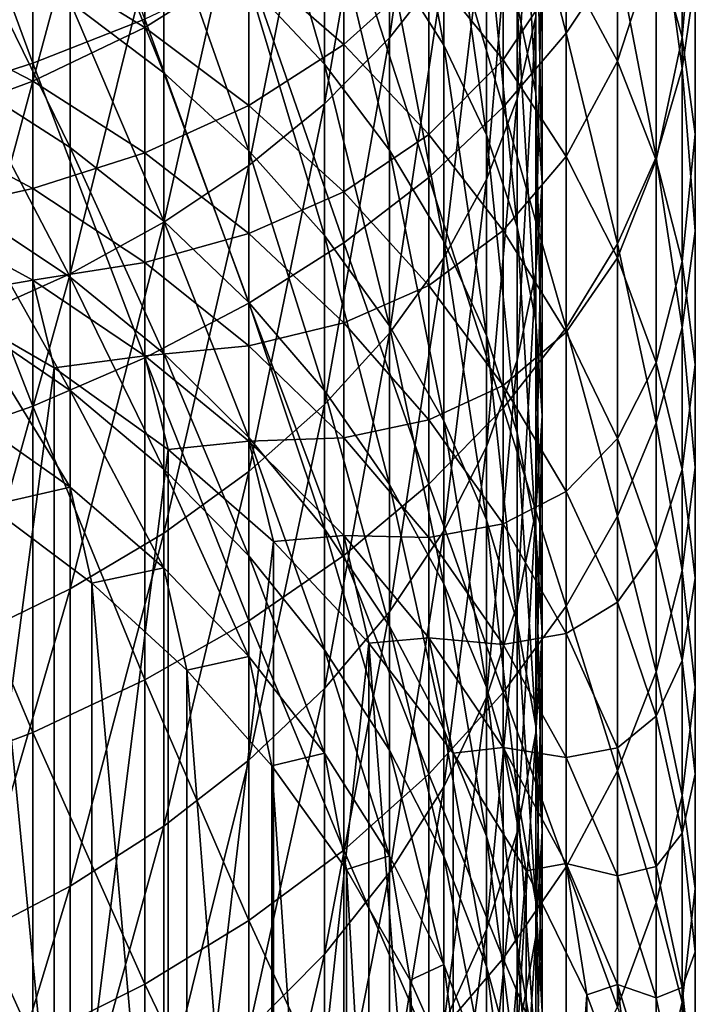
# Model space of a CAD drawing. Header units: metres. Extents: x -22 to 73, y -229 to 22.
# Tile 40 of 256: x 7.44 to 13.98, y -186.21 to -176.68. Entities that reach past the tile are written whole.
import ezdxf

# ---------------------------------------------------------------- set-up
doc = ezdxf.new("R2010")
doc.units = ezdxf.units.M
doc.layers.add('solid_509500_SW0001', color=7, linetype='CONTINUOUS')

msp = doc.modelspace()

# ---------------------------------------------------------------- linework, layer by layer
at = {"layer": 'solid_509500_SW0001'}
for points in [[(11.024015, -176.854202, 300.725769), (11.024015, -173.849808, 302.860443), (11.548494, -173.237671, 301.935791)], [(11.548494, -176.182465, 299.843445), (11.024015, -176.854202, 300.725769), (11.548494, -173.237671, 301.935791)], [(7.568972, -177.09845, 307.767639), (7.568972, -173.629425, 309.903137), (6.415171, -173.959747, 310.481598)], [(7.568972, -177.09845, 307.767639), (8.654225, -176.671844, 307.12326), (7.568972, -173.629425, 309.903137)], [(10.393371, -177.491577, 301.562897), (10.393371, -174.430618, 303.737793), (11.024015, -173.849808, 302.860443)], [(11.024015, -176.854202, 300.725769), (10.393371, -177.491577, 301.562897), (11.024015, -173.849808, 302.860443)], [(12.734848, -176.80777, 300.664764), (12.734848, -173.807495, 302.796539), (12.124355, -174.461182, 303.783966)], [(12.734848, -176.80777, 300.664764), (13.230011, -176.058533, 299.680664), (12.734848, -173.807495, 302.796539)], [(6.415171, -177.466171, 308.32309), (7.568972, -177.09845, 307.767639), (6.415171, -173.959747, 310.481598)], [(12.259816, -177.442612, 295.793549), (12.259816, -174.761993, 297.977753), (12.439809, -174.026947, 297.012299)], [(12.439809, -176.645538, 294.878662), (12.259816, -177.442612, 295.793549), (12.439809, -174.026947, 297.012299)], [(11.548494, -176.924423, 286.145477), (11.548494, -174.880768, 288.316498), (11.024015, -174.098816, 287.530212)], [(11.024015, -176.092346, 285.412445), (11.548494, -176.924423, 286.145477), (11.024015, -174.098816, 287.530212)], [(12.439809, -177.389908, 290.839569), (12.439809, -175.035889, 293.031036), (12.259816, -174.238815, 292.11615)], [(12.259816, -176.534271, 289.979187), (12.439809, -177.389908, 290.839569), (12.259816, -174.238815, 292.11615)], [(9.662631, -178.088425, 302.346863), (9.662631, -174.974503, 304.559357), (10.393371, -174.430618, 303.737793)], [(10.393371, -177.491577, 301.562897), (9.662631, -178.088425, 302.346863), (10.393371, -174.430618, 303.737793)], [(12.124355, -177.525116, 301.606964), (12.124355, -174.461182, 303.783966), (11.404063, -175.07988, 304.718506)], [(12.124355, -177.525116, 301.606964), (12.734848, -176.80777, 300.664764), (12.124355, -174.461182, 303.783966)], [(13.8575, -177.149506, 295.457092), (13.8575, -174.491684, 297.622711), (13.605362, -175.284164, 298.663574)], [(13.8575, -176.848923, 290.295563), (13.605362, -175.926437, 289.367981), (13.8575, -174.531937, 292.452606)], [(13.8575, -177.149506, 295.457092), (13.984142, -176.278305, 294.457123), (13.8575, -174.491684, 297.622711)], [(13.8575, -176.848923, 290.295563), (13.8575, -174.531937, 292.452606), (13.984142, -175.403137, 293.452576)], [(10.393371, -177.108353, 282.525909), (10.393371, -175.302856, 284.716888), (9.662631, -174.563553, 284.065582)], [(9.662631, -176.327744, 281.924713), (10.393371, -177.108353, 282.525909), (9.662631, -174.563553, 284.065582)], [(11.961754, -178.224258, 296.690735), (11.961754, -175.482803, 298.9245), (12.259816, -174.761993, 297.977753)], [(12.259816, -177.442612, 295.793549), (11.961754, -178.224258, 296.690735), (12.259816, -174.761993, 297.977753)], [(11.961754, -177.791046, 286.908966), (11.961754, -175.695206, 289.135437), (11.548494, -174.880768, 288.316498)], [(11.548494, -176.924423, 286.145477), (11.961754, -177.791046, 286.908966), (11.548494, -174.880768, 288.316498)], [(8.838835, -177.191895, 279.166321), (8.838835, -175.60762, 281.370117), (7.929916, -174.954941, 280.867493)], [(7.929916, -176.507507, 278.707764), (8.838835, -177.191895, 279.166321), (7.929916, -174.954941, 280.867493)], [(8.838835, -178.639023, 303.070007), (8.838835, -175.476242, 305.31723), (9.662631, -174.974503, 304.559357)], [(9.662631, -178.088425, 302.346863), (8.838835, -178.639023, 303.070007), (9.662631, -174.974503, 304.559357)], [(11.404063, -178.204056, 302.498718), (11.404063, -175.07988, 304.718506), (10.580494, -175.657974, 305.591766)], [(11.404063, -178.204056, 302.498718), (12.124355, -177.525116, 301.606964), (11.404063, -175.07988, 304.718506)], [(12.5, -178.253876, 291.708313), (12.5, -175.840714, 293.954865), (12.439809, -175.035889, 293.031036)], [(12.439809, -177.389908, 290.839569), (12.5, -178.253876, 291.708313), (12.439809, -175.035889, 293.031036)], [(13.230011, -177.077927, 286.280731), (12.734848, -176.149857, 285.463104), (13.230011, -175.02504, 288.461548)], [(13.230011, -177.077927, 286.280731), (13.230011, -175.02504, 288.461548), (13.605362, -175.926437, 289.367981)], [(12.124355, -177.064484, 282.492096), (11.404063, -176.176498, 281.808258), (12.124355, -175.261307, 284.680298)], [(12.124355, -177.064484, 282.492096), (12.124355, -175.261307, 284.680298), (12.734848, -176.149857, 285.463104)], [(13.605362, -178.00885, 296.443481), (13.605362, -175.284164, 298.663574), (13.230011, -176.058533, 299.680664)], [(13.605362, -178.00885, 296.443481), (13.8575, -177.149506, 295.457092), (13.605362, -175.284164, 298.663574)], [(8.654225, -176.752579, 275.778503), (7.568972, -176.083588, 275.391602), (8.654225, -175.392517, 277.960724)], [(8.654225, -176.752579, 275.778503), (8.654225, -175.392517, 277.960724), (9.661106, -176.11734, 278.44635)], [(10.580494, -176.918396, 278.983063), (9.661106, -176.11734, 278.44635), (10.580494, -175.346786, 281.16925)], [(11.024015, -177.941971, 283.167877), (11.024015, -176.092346, 285.412445), (10.393371, -175.302856, 284.716888)], [(10.393371, -177.108353, 282.525909), (11.024015, -177.941971, 283.167877), (10.393371, -175.302856, 284.716888)], [(10.580494, -176.918396, 278.983063), (10.580494, -175.346786, 281.16925), (11.404063, -176.176498, 281.808258)], [(7.929916, -179.138046, 303.725464), (7.929916, -175.930984, 306.00415), (8.838835, -175.476242, 305.31723)], [(8.838835, -178.639023, 303.070007), (7.929916, -179.138046, 303.725464), (8.838835, -175.476242, 305.31723)], [(11.548494, -178.982956, 297.561584), (11.548494, -176.182465, 299.843445), (11.961754, -175.482803, 298.9245)], [(11.961754, -178.224258, 296.690735), (11.548494, -178.982956, 297.561584), (11.961754, -175.482803, 298.9245)], [(13.984142, -177.784134, 291.235962), (13.8575, -176.848923, 290.295563), (13.984142, -175.403137, 293.452576)], [(13.984142, -177.784134, 291.235962), (13.984142, -175.403137, 293.452576), (13.984142, -176.278305, 294.457123)], [(9.662631, -177.946991, 279.672241), (9.662631, -176.327744, 281.924713), (8.838835, -175.60762, 281.370117)], [(8.838835, -177.191895, 279.166321), (9.662631, -177.946991, 279.672241), (8.838835, -175.60762, 281.370117)], [(10.580494, -178.83844, 303.33197), (10.580494, -175.657974, 305.591766), (9.661106, -176.190231, 306.395752)], [(10.580494, -178.83844, 303.33197), (11.404063, -178.204056, 302.498718), (10.580494, -175.657974, 305.591766)], [(12.259816, -178.683914, 287.695587), (12.259816, -176.534271, 289.979187), (11.961754, -175.695206, 289.135437)], [(11.961754, -177.791046, 286.908966), (12.259816, -178.683914, 287.695587), (11.961754, -175.695206, 289.135437)], [(12.439809, -179.117828, 292.577057), (12.439809, -176.645538, 294.878662), (12.5, -175.840714, 293.954865)], [(12.5, -178.253876, 291.708313), (12.439809, -179.117828, 292.577057), (12.5, -175.840714, 293.954865)], [(7.929916, -177.914368, 276.450439), (7.929916, -176.507507, 278.707764), (6.944628, -175.900436, 278.301025)], [(6.944628, -177.281799, 276.084595), (7.929916, -177.914368, 276.450439), (6.944628, -175.900436, 278.301025)], [(6.944628, -179.580704, 304.306885), (6.944628, -176.334366, 306.613464), (7.929916, -175.930984, 306.00415)], [(7.929916, -179.138046, 303.725464), (6.944628, -179.580704, 304.306885), (7.929916, -175.930984, 306.00415)], [(13.605362, -178.037109, 287.125763), (13.230011, -177.077927, 286.280731), (13.605362, -175.926437, 289.367981)], [(13.605362, -178.037109, 287.125763), (13.605362, -175.926437, 289.367981), (13.8575, -176.848923, 290.295563)], [(13.230011, -178.848557, 297.407349), (13.230011, -176.058533, 299.680664), (12.734848, -176.80777, 300.664764)], [(13.230011, -178.848557, 297.407349), (13.605362, -178.00885, 296.443481), (13.230011, -176.058533, 299.680664)], [(7.568972, -177.272827, 273.169403), (6.415171, -176.675446, 272.874634), (7.568972, -176.083588, 275.391602)], [(7.568972, -177.272827, 273.169403), (7.568972, -176.083588, 275.391602), (8.654225, -176.752579, 275.778503)], [(9.661106, -177.507813, 276.215302), (8.654225, -176.752579, 275.778503), (9.661106, -176.11734, 278.44635)], [(9.661106, -177.507813, 276.215302), (9.661106, -176.11734, 278.44635), (10.580494, -176.918396, 278.983063)], [(11.548494, -178.820541, 283.844513), (11.548494, -176.924423, 286.145477), (11.024015, -176.092346, 285.412445)], [(11.024015, -177.941971, 283.167877), (11.548494, -178.820541, 283.844513), (11.024015, -176.092346, 285.412445)], [(12.734848, -178.002701, 283.214661), (12.124355, -177.064484, 282.492096), (12.734848, -176.149857, 285.463104)], [(12.734848, -178.002701, 283.214661), (12.734848, -176.149857, 285.463104), (13.230011, -177.077927, 286.280731)], [(9.661106, -179.422546, 304.099152), (9.661106, -176.190231, 306.395752), (8.654225, -176.671844, 307.12326)], [(9.661106, -179.422546, 304.099152), (10.580494, -178.83844, 303.33197), (9.661106, -176.190231, 306.395752)], [(11.404063, -177.788422, 279.565979), (10.580494, -176.918396, 278.983063), (11.404063, -176.176498, 281.808258)], [(11.024015, -179.71138, 298.397705), (11.024015, -176.854202, 300.725769), (11.548494, -176.182465, 299.843445)], [(11.548494, -178.982956, 297.561584), (11.024015, -179.71138, 298.397705), (11.548494, -176.182465, 299.843445)], [(11.404063, -177.788422, 279.565979), (11.404063, -176.176498, 281.808258), (12.124355, -177.064484, 282.492096)], [(10.393371, -178.765549, 280.220673), (10.393371, -177.108353, 282.525909), (9.662631, -176.327744, 281.924713)], [(9.662631, -177.946991, 279.672241), (10.393371, -178.765549, 280.220673), (9.662631, -176.327744, 281.924713)], [(13.984142, -178.723602, 292.180664), (13.984142, -176.278305, 294.457123), (13.8575, -177.149506, 295.457092)], [(13.984142, -178.723602, 292.180664), (13.984142, -177.784134, 291.235962), (13.984142, -176.278305, 294.457123)], [(8.838835, -178.627487, 276.862885), (8.838835, -177.191895, 279.166321), (7.929916, -176.507507, 278.707764)], [(7.929916, -177.914368, 276.450439), (8.838835, -178.627487, 276.862885), (7.929916, -176.507507, 278.707764)], [(12.439809, -179.594391, 288.497711), (12.439809, -177.389908, 290.839569), (12.259816, -176.534271, 289.979187)], [(12.259816, -178.683914, 287.695587), (12.439809, -179.594391, 288.497711), (12.259816, -176.534271, 289.979187)], [(6.415171, -177.69751, 270.618896), (6.415171, -176.675446, 272.874634), (7.568972, -177.272827, 273.169403)], [(8.654225, -179.95105, 304.793304), (8.654225, -176.671844, 307.12326), (7.568972, -177.09845, 307.767639)], [(8.654225, -179.95105, 304.793304), (9.661106, -179.422546, 304.099152), (8.654225, -176.671844, 307.12326)], [(12.259816, -179.973465, 293.437439), (12.259816, -177.442612, 295.793549), (12.439809, -176.645538, 294.878662)], [(12.439809, -179.117828, 292.577057), (12.259816, -179.973465, 293.437439), (12.439809, -176.645538, 294.878662)], [(8.654225, -177.965851, 273.511383), (7.568972, -177.272827, 273.169403), (8.654225, -176.752579, 275.778503)], [(8.654225, -177.965851, 273.511383), (8.654225, -176.752579, 275.778503), (9.661106, -177.507813, 276.215302)], [(12.734848, -179.661041, 298.339905), (12.734848, -176.80777, 300.664764), (12.124355, -177.525116, 301.606964)], [(12.734848, -179.661041, 298.339905), (13.230011, -178.848557, 297.407349), (12.734848, -176.80777, 300.664764)], [(10.580494, -178.342499, 276.698059), (9.661106, -177.507813, 276.215302), (10.580494, -176.918396, 278.983063)], [(10.393371, -180.402542, 299.19104), (10.393371, -177.491577, 301.562897), (11.024015, -176.854202, 300.725769)], [(11.024015, -179.71138, 298.397705), (10.393371, -180.402542, 299.19104), (11.024015, -176.854202, 300.725769)], [(10.580494, -178.342499, 276.698059), (10.580494, -176.918396, 278.983063), (11.404063, -177.788422, 279.565979)], [(13.8575, -179.018738, 287.99054), (13.605362, -178.037109, 287.125763), (13.8575, -176.848923, 290.295563)], [(13.8575, -179.018738, 287.99054), (13.8575, -176.848923, 290.295563), (13.984142, -177.784134, 291.235962)], [(11.961754, -179.735611, 284.549225), (11.961754, -177.791046, 286.908966), (11.548494, -176.924423, 286.145477)], [(11.548494, -178.820541, 283.844513), (11.961754, -179.735611, 284.549225), (11.548494, -176.924423, 286.145477)], [(7.568972, -180.419189, 305.408203), (7.568972, -177.09845, 307.767639), (6.415171, -177.466171, 308.32309)], [(7.568972, -180.419189, 305.408203), (8.654225, -179.95105, 304.793304), (7.568972, -177.09845, 307.767639)], [(11.024015, -179.639648, 280.806305), (11.024015, -177.941971, 283.167877), (10.393371, -177.108353, 282.525909)], [(10.393371, -178.765549, 280.220673), (11.024015, -179.639648, 280.806305), (10.393371, -177.108353, 282.525909)], [(12.124355, -178.719543, 280.18985), (11.404063, -177.788422, 279.565979), (12.124355, -177.064484, 282.492096)], [(12.124355, -178.719543, 280.18985), (12.124355, -177.064484, 282.492096), (12.734848, -178.002701, 283.214661)], [(13.230011, -178.982635, 283.96933), (12.734848, -178.002701, 283.214661), (13.230011, -177.077927, 286.280731)], [(13.230011, -178.982635, 283.96933), (13.230011, -177.077927, 286.280731), (13.605362, -178.037109, 287.125763)], [(9.662631, -179.414291, 277.317932), (9.662631, -177.946991, 279.672241), (8.838835, -177.191895, 279.166321)], [(8.838835, -178.627487, 276.862885), (9.662631, -179.414291, 277.317932), (8.838835, -177.191895, 279.166321)], [(13.8575, -179.658813, 293.121063), (13.8575, -177.149506, 295.457092), (13.605362, -178.00885, 296.443481)], [(13.8575, -179.658813, 293.121063), (13.984142, -178.723602, 292.180664), (13.8575, -177.149506, 295.457092)], [(7.568972, -178.313019, 270.873688), (6.415171, -177.69751, 270.618896), (7.568972, -177.272827, 273.169403)], [(7.929916, -179.169403, 274.105286), (7.929916, -177.914368, 276.450439), (6.944628, -177.281799, 276.084595)], [(6.944628, -178.514099, 273.781921), (7.929916, -179.169403, 274.105286), (6.944628, -177.281799, 276.084595)], [(7.568972, -178.313019, 270.873688), (7.568972, -177.272827, 273.169403), (8.654225, -177.965851, 273.511383)], [(12.5, -180.513718, 289.307617), (12.5, -178.253876, 291.708313), (12.439809, -177.389908, 290.839569)], [(12.439809, -179.594391, 288.497711), (12.5, -180.513718, 289.307617), (12.439809, -177.389908, 290.839569)], [(6.415171, -180.822723, 305.938202), (7.568972, -180.419189, 305.408203), (6.415171, -177.466171, 308.32309)], [(9.662631, -181.049759, 299.933929), (9.662631, -178.088425, 302.346863), (10.393371, -177.491577, 301.562897)], [(10.393371, -180.402542, 299.19104), (9.662631, -181.049759, 299.933929), (10.393371, -177.491577, 301.562897)], [(11.961754, -180.812546, 294.281189), (11.961754, -178.224258, 296.690735), (12.259816, -177.442612, 295.793549)], [(12.259816, -179.973465, 293.437439), (11.961754, -180.812546, 294.281189), (12.259816, -177.442612, 295.793549)], [(9.661106, -178.748245, 273.897461), (8.654225, -177.965851, 273.511383), (9.661106, -177.507813, 276.215302)], [(9.661106, -178.748245, 273.897461), (9.661106, -177.507813, 276.215302), (10.580494, -178.342499, 276.698059)], [(12.124355, -180.438919, 299.232788), (12.124355, -177.525116, 301.606964), (11.404063, -178.204056, 302.498718)], [(12.124355, -180.438919, 299.232788), (12.734848, -179.661041, 298.339905), (12.124355, -177.525116, 301.606964)], [(6.415171, -178.568695, 268.30072), (6.415171, -177.69751, 270.618896), (7.568972, -178.313019, 270.873688)], [(11.404063, -179.249054, 277.222382), (10.580494, -178.342499, 276.698059), (11.404063, -177.788422, 279.565979)], [(11.404063, -179.249054, 277.222382), (11.404063, -177.788422, 279.565979), (12.124355, -178.719543, 280.18985)], [(12.259816, -180.678375, 285.275269), (12.259816, -178.683914, 287.695587), (11.961754, -177.791046, 286.908966)], [(11.961754, -179.735611, 284.549225), (12.259816, -180.678375, 285.275269), (11.961754, -177.791046, 286.908966)], [(13.984142, -180.013885, 288.867279), (13.8575, -179.018738, 287.99054), (13.984142, -177.784134, 291.235962)], [(13.984142, -180.013885, 288.867279), (13.984142, -177.784134, 291.235962), (13.984142, -178.723602, 292.180664)], [(8.654225, -179.027069, 271.16925), (7.568972, -178.313019, 270.873688), (8.654225, -177.965851, 273.511383)], [(8.838835, -179.908142, 274.469849), (8.838835, -178.627487, 276.862885), (7.929916, -177.914368, 276.450439)], [(7.929916, -179.169403, 274.105286), (8.838835, -179.908142, 274.469849), (7.929916, -177.914368, 276.450439)], [(8.654225, -179.027069, 271.16925), (8.654225, -177.965851, 273.511383), (9.661106, -178.748245, 273.897461)], [(10.393371, -180.267197, 277.811218), (10.393371, -178.765549, 280.220673), (9.662631, -177.946991, 279.672241)], [(9.662631, -179.414291, 277.317932), (10.393371, -180.267197, 277.811218), (9.662631, -177.946991, 279.672241)], [(11.548494, -180.560898, 281.423553), (11.548494, -178.820541, 283.844513), (11.024015, -177.941971, 283.167877)], [(11.024015, -179.639648, 280.806305), (11.548494, -180.560898, 281.423553), (11.024015, -177.941971, 283.167877)], [(12.734848, -179.703323, 280.848969), (12.124355, -178.719543, 280.18985), (12.734848, -178.002701, 283.214661)], [(12.734848, -179.703323, 280.848969), (12.734848, -178.002701, 283.214661), (13.230011, -178.982635, 283.96933)], [(13.605362, -180.581299, 294.048645), (13.605362, -178.00885, 296.443481), (13.230011, -178.848557, 297.407349)], [(13.605362, -179.995422, 284.749329), (13.230011, -178.982635, 283.96933), (13.605362, -178.037109, 287.125763)], [(13.605362, -180.581299, 294.048645), (13.8575, -179.658813, 293.121063), (13.605362, -178.00885, 296.443481)], [(13.605362, -179.995422, 284.749329), (13.605362, -178.037109, 287.125763), (13.8575, -179.018738, 287.99054)], [(8.838835, -181.64682, 300.619263), (8.838835, -178.639023, 303.070007), (9.662631, -178.088425, 302.346863)], [(9.662631, -181.049759, 299.933929), (8.838835, -181.64682, 300.619263), (9.662631, -178.088425, 302.346863)], [(11.404063, -181.175156, 300.07785), (11.404063, -178.204056, 302.498718), (10.580494, -178.83844, 303.33197)], [(11.404063, -181.175156, 300.07785), (12.124355, -180.438919, 299.232788), (11.404063, -178.204056, 302.498718)], [(11.548494, -181.626984, 295.100128), (11.548494, -178.982956, 297.561584), (11.961754, -178.224258, 296.690735)], [(11.961754, -180.812546, 294.281189), (11.548494, -181.626984, 295.100128), (11.961754, -178.224258, 296.690735)], [(12.439809, -181.43306, 290.117554), (12.439809, -179.117828, 292.577057), (12.5, -178.253876, 291.708313)], [(12.5, -180.513718, 289.307617), (12.439809, -181.43306, 290.117554), (12.5, -178.253876, 291.708313)], [(7.568972, -179.199646, 268.514374), (6.415171, -178.568695, 268.30072), (7.568972, -178.313019, 270.873688)], [(7.568972, -179.199646, 268.514374), (7.568972, -178.313019, 270.873688), (8.654225, -179.027069, 271.16925)], [(10.580494, -179.612915, 274.324158), (9.661106, -178.748245, 273.897461), (10.580494, -178.342499, 276.698059)], [(10.580494, -179.612915, 274.324158), (10.580494, -178.342499, 276.698059), (11.404063, -179.249054, 277.222382)], [(7.929916, -180.267151, 271.682556), (7.929916, -179.169403, 274.105286), (6.944628, -178.514099, 273.781921)], [(6.944628, -179.591965, 271.403076), (7.929916, -180.267151, 271.682556), (6.944628, -178.514099, 273.781921)], [(6.599555, -179.366562, 266.000671), (6.415171, -178.568695, 268.30072), (7.568972, -179.199646, 268.514374)], [(7.929916, -182.187958, 301.240387), (7.929916, -179.138046, 303.725464), (8.838835, -178.639023, 303.070007)], [(8.838835, -181.64682, 300.619263), (7.929916, -182.187958, 301.240387), (8.838835, -178.639023, 303.070007)], [(9.662631, -180.723221, 274.87207), (9.662631, -179.414291, 277.317932), (8.838835, -178.627487, 276.862885)], [(8.838835, -179.908142, 274.469849), (9.662631, -180.723221, 274.87207), (8.838835, -178.627487, 276.862885)], [(12.124355, -180.219269, 277.783508), (11.404063, -179.249054, 277.222382), (12.124355, -178.719543, 280.18985)], [(12.124355, -180.219269, 277.783508), (12.124355, -178.719543, 280.18985), (12.734848, -179.703323, 280.848969)], [(12.439809, -181.63974, 286.015656), (12.439809, -179.594391, 288.497711), (12.259816, -178.683914, 287.695587)], [(12.259816, -180.678375, 285.275269), (12.439809, -181.63974, 286.015656), (12.259816, -178.683914, 287.695587)], [(13.984142, -181.013565, 289.747986), (13.984142, -178.723602, 292.180664), (13.8575, -179.658813, 293.121063)], [(13.984142, -181.013565, 289.747986), (13.984142, -180.013885, 288.867279), (13.984142, -178.723602, 292.180664)], [(9.661106, -179.833206, 271.50293), (8.654225, -179.027069, 271.16925), (9.661106, -178.748245, 273.897461)], [(9.661106, -179.833206, 271.50293), (9.661106, -178.748245, 273.897461), (10.580494, -179.612915, 274.324158)], [(11.024015, -181.178009, 278.338013), (11.024015, -179.639648, 280.806305), (10.393371, -178.765549, 280.220673)], [(10.393371, -180.267197, 277.811218), (11.024015, -181.178009, 278.338013), (10.393371, -178.765549, 280.220673)], [(11.961754, -181.520432, 282.066437), (11.961754, -179.735611, 284.549225), (11.548494, -178.820541, 283.844513)], [(11.548494, -180.560898, 281.423553), (11.961754, -181.520432, 282.066437), (11.548494, -178.820541, 283.844513)], [(10.580494, -181.863068, 300.867462), (10.580494, -178.83844, 303.33197), (9.661106, -179.422546, 304.099152)], [(10.580494, -181.863068, 300.867462), (11.404063, -181.175156, 300.07785), (10.580494, -178.83844, 303.33197)], [(13.230011, -181.482712, 294.955078), (13.230011, -178.848557, 297.407349), (12.734848, -179.661041, 298.339905)], [(13.230011, -181.482712, 294.955078), (13.605362, -180.581299, 294.048645), (13.230011, -178.848557, 297.407349)], [(11.024015, -182.408936, 295.886414), (11.024015, -179.71138, 298.397705), (11.548494, -178.982956, 297.561584)], [(11.548494, -181.626984, 295.100128), (11.024015, -182.408936, 295.886414), (11.548494, -178.982956, 297.561584)], [(13.230011, -180.730881, 281.537445), (12.734848, -179.703323, 280.848969), (13.230011, -178.982635, 283.96933)], [(13.230011, -180.730881, 281.537445), (13.230011, -178.982635, 283.96933), (13.605362, -179.995422, 284.749329)], [(13.8575, -181.031906, 285.547546), (13.605362, -179.995422, 284.749329), (13.8575, -179.018738, 287.99054)], [(13.8575, -181.031906, 285.547546), (13.8575, -179.018738, 287.99054), (13.984142, -180.013885, 288.867279)], [(8.654225, -179.931625, 268.762238), (7.568972, -179.199646, 268.514374), (8.654225, -179.027069, 271.16925)], [(8.654225, -179.931625, 268.762238), (8.654225, -179.027069, 271.16925), (9.661106, -179.833206, 271.50293)], [(7.777983, -180.048813, 266.183472), (6.599555, -179.366562, 266.000671), (7.568972, -179.199646, 268.514374)], [(6.944628, -182.667969, 301.791351), (6.944628, -179.580704, 304.306885), (7.929916, -179.138046, 303.725464)], [(7.929916, -182.187958, 301.240387), (6.944628, -182.667969, 301.791351), (7.929916, -179.138046, 303.725464)], [(7.777983, -180.048813, 266.183472), (7.568972, -179.199646, 268.514374), (8.654225, -179.931625, 268.762238)], [(8.838835, -181.02832, 271.99762), (8.838835, -179.908142, 274.469849), (7.929916, -179.169403, 274.105286)], [(7.929916, -180.267151, 271.682556), (8.838835, -181.02832, 271.99762), (7.929916, -179.169403, 274.105286)], [(12.259816, -182.343536, 290.919678), (12.259816, -179.973465, 293.437439), (12.439809, -179.117828, 292.577057)], [(12.439809, -181.43306, 290.117554), (12.259816, -182.343536, 290.919678), (12.439809, -179.117828, 292.577057)], [(11.404063, -180.552048, 274.787598), (10.580494, -179.612915, 274.324158), (11.404063, -179.249054, 277.222382)], [(11.404063, -180.552048, 274.787598), (11.404063, -179.249054, 277.222382), (12.124355, -180.219269, 277.783508)], [(6.599516, -188.942841, 230.261398), (6.599555, -179.366562, 266.000671), (7.777983, -180.048813, 266.183472)], [(9.661106, -182.49646, 301.594482), (9.661106, -179.422546, 304.099152), (8.654225, -179.95105, 304.793304)], [(9.661106, -182.49646, 301.594482), (10.580494, -181.863068, 300.867462), (9.661106, -179.422546, 304.099152)], [(10.393371, -181.606796, 275.308075), (10.393371, -180.267197, 277.811218), (9.662631, -179.414291, 277.317932)], [(9.662631, -180.723221, 274.87207), (10.393371, -181.606796, 275.308075), (9.662631, -179.414291, 277.317932)], [(7.929916, -181.202835, 269.192719), (7.929916, -180.267151, 271.682556), (6.944628, -179.591965, 271.403076)], [(6.944628, -180.510696, 268.958344), (7.929916, -181.202835, 269.192719), (6.944628, -179.591965, 271.403076)], [(10.580494, -180.724121, 271.871704), (9.661106, -179.833206, 271.50293), (10.580494, -179.612915, 274.324158)], [(10.580494, -180.724121, 271.871704), (10.580494, -179.612915, 274.324158), (11.404063, -180.552048, 274.787598)], [(11.548494, -182.137939, 278.893188), (11.548494, -180.560898, 281.423553), (11.024015, -179.639648, 280.806305)], [(11.024015, -181.178009, 278.338013), (11.548494, -182.137939, 278.893188), (11.024015, -179.639648, 280.806305)], [(12.734848, -182.354889, 295.832062), (12.734848, -179.661041, 298.339905), (12.124355, -180.438919, 299.232788)], [(12.5, -182.610443, 286.763214), (12.5, -180.513718, 289.307617), (12.439809, -179.594391, 288.497711)], [(12.439809, -181.63974, 286.015656), (12.5, -182.610443, 286.763214), (12.439809, -179.594391, 288.497711)], [(12.734848, -182.354889, 295.832062), (13.230011, -181.482712, 294.955078), (12.734848, -179.661041, 298.339905)], [(13.8575, -182.008713, 290.624695), (13.8575, -179.658813, 293.121063), (13.605362, -180.581299, 294.048645)], [(13.8575, -182.008713, 290.624695), (13.984142, -181.013565, 289.747986), (13.8575, -179.658813, 293.121063)], [(10.393371, -183.150864, 296.632477), (10.393371, -180.402542, 299.19104), (11.024015, -179.71138, 298.397705)], [(11.024015, -182.408936, 295.886414), (10.393371, -183.150864, 296.632477), (11.024015, -179.71138, 298.397705)], [(12.259816, -182.508987, 282.72879), (12.259816, -180.678375, 285.275269), (11.961754, -179.735611, 284.549225)], [(11.961754, -181.520432, 282.066437), (12.259816, -182.508987, 282.72879), (11.961754, -179.735611, 284.549225)], [(12.734848, -181.244354, 278.376373), (12.124355, -180.219269, 277.783508), (12.734848, -179.703323, 280.848969)], [(12.734848, -181.244354, 278.376373), (12.734848, -179.703323, 280.848969), (13.230011, -180.730881, 281.537445)], [(9.661106, -180.757996, 269.042084), (8.654225, -179.931625, 268.762238), (9.661106, -179.833206, 271.50293)], [(9.661106, -180.757996, 269.042084), (9.661106, -179.833206, 271.50293), (10.580494, -180.724121, 271.871704)], [(8.654225, -183.069565, 302.252319), (8.654225, -179.95105, 304.793304), (7.568972, -180.419189, 305.408203)], [(8.881506, -180.839355, 266.395294), (7.777983, -180.048813, 266.183472), (8.654225, -179.931625, 268.762238)], [(8.881506, -180.839355, 266.395294), (8.654225, -179.931625, 268.762238), (9.661106, -180.757996, 269.042084)], [(8.654225, -183.069565, 302.252319), (9.661106, -182.49646, 301.594482), (8.654225, -179.95105, 304.793304)], [(9.662631, -181.868134, 272.345215), (9.662631, -180.723221, 274.87207), (8.838835, -179.908142, 274.469849)], [(8.838835, -181.02832, 271.99762), (9.662631, -181.868134, 272.345215), (8.838835, -179.908142, 274.469849)], [(11.961754, -183.236404, 291.706268), (11.961754, -180.812546, 294.281189), (12.259816, -179.973465, 293.437439)], [(12.259816, -182.343536, 290.919678), (11.961754, -183.236404, 291.706268), (12.259816, -179.973465, 293.437439)], [(6.599516, -188.942841, 230.261398), (7.777983, -180.048813, 266.183472), (7.778043, -189.625168, 230.444229)], [(7.778043, -189.625168, 230.444229), (7.777983, -180.048813, 266.183472), (8.881506, -180.839355, 266.395294)], [(13.605362, -181.792862, 282.248962), (13.230011, -180.730881, 281.537445), (13.605362, -179.995422, 284.749329)], [(13.605362, -181.792862, 282.248962), (13.605362, -179.995422, 284.749329), (13.8575, -181.031906, 285.547546)], [(13.984142, -182.082672, 286.35675), (13.8575, -181.031906, 285.547546), (13.984142, -180.013885, 288.867279)], [(13.984142, -182.082672, 286.35675), (13.984142, -180.013885, 288.867279), (13.984142, -181.013565, 289.747986)], [(12.124355, -181.557144, 275.283569), (11.404063, -180.552048, 274.787598), (12.124355, -180.219269, 277.783508)], [(12.124355, -181.557144, 275.283569), (12.124355, -180.219269, 277.783508), (12.734848, -181.244354, 278.376373)], [(8.838835, -181.983109, 269.456909), (8.838835, -181.02832, 271.99762), (7.929916, -180.267151, 271.682556)], [(7.929916, -181.202835, 269.192719), (8.838835, -181.983109, 269.456909), (7.929916, -180.267151, 271.682556)], [(11.024015, -182.550339, 275.773651), (11.024015, -181.178009, 278.338013), (10.393371, -180.267197, 277.811218)], [(10.393371, -181.606796, 275.308075), (11.024015, -182.550339, 275.773651), (10.393371, -180.267197, 277.811218)], [(7.568972, -183.577209, 302.835022), (7.568972, -180.419189, 305.408203), (6.415171, -180.822723, 305.938202)], [(7.568972, -183.577209, 302.835022), (8.654225, -183.069565, 302.252319), (7.568972, -180.419189, 305.408203)], [(9.662631, -183.845642, 297.331085), (9.662631, -181.049759, 299.933929), (10.393371, -180.402542, 299.19104)], [(10.393371, -183.150864, 296.632477), (9.662631, -183.845642, 297.331085), (10.393371, -180.402542, 299.19104)], [(12.124355, -183.189911, 296.671722), (12.124355, -180.438919, 299.232788), (11.404063, -181.175156, 300.07785)], [(12.124355, -183.189911, 296.671722), (12.734848, -182.354889, 295.832062), (12.124355, -180.438919, 299.232788)], [(7.140852, -181.382797, 266.540894), (7.929916, -181.202835, 269.192719), (6.944628, -180.510696, 268.958344)], [(12.439809, -183.581161, 287.510803), (12.439809, -181.43306, 290.117554), (12.5, -180.513718, 289.307617)], [(12.5, -182.610443, 286.763214), (12.439809, -183.581161, 287.510803), (12.5, -180.513718, 289.307617)], [(11.404063, -181.691757, 272.272217), (10.580494, -180.724121, 271.871704), (11.404063, -180.552048, 274.787598)], [(11.404063, -181.691757, 272.272217), (11.404063, -180.552048, 274.787598), (12.124355, -181.557144, 275.283569)], [(11.961754, -183.137741, 279.471436), (11.961754, -181.520432, 282.066437), (11.548494, -180.560898, 281.423553)], [(11.548494, -182.137939, 278.893188), (11.961754, -183.137741, 279.471436), (11.548494, -180.560898, 281.423553)], [(13.605362, -182.990341, 291.489502), (13.605362, -180.581299, 294.048645), (13.230011, -181.482712, 294.955078)], [(13.605362, -182.990341, 291.489502), (13.8575, -182.008713, 290.624695), (13.605362, -180.581299, 294.048645)], [(10.580494, -181.671295, 269.351318), (9.661106, -180.757996, 269.042084), (10.580494, -180.724121, 271.871704)], [(10.393371, -182.778503, 272.722046), (10.393371, -181.606796, 275.308075), (9.662631, -180.723221, 274.87207)], [(9.662631, -181.868134, 272.345215), (10.393371, -182.778503, 272.722046), (9.662631, -180.723221, 274.87207)], [(10.580494, -181.671295, 269.351318), (10.580494, -180.724121, 271.871704), (11.404063, -181.691757, 272.272217)], [(12.439809, -183.517059, 283.404175), (12.439809, -181.63974, 286.015656), (12.259816, -180.678375, 285.275269)], [(12.259816, -182.508987, 282.72879), (12.439809, -183.517059, 283.404175), (12.259816, -180.678375, 285.275269)], [(13.230011, -182.315033, 278.995605), (12.734848, -181.244354, 278.376373), (13.230011, -180.730881, 281.537445)], [(13.230011, -182.315033, 278.995605), (13.230011, -180.730881, 281.537445), (13.605362, -181.792862, 282.248962)], [(6.415171, -184.014801, 303.33728), (7.568972, -183.577209, 302.835022), (6.415171, -180.822723, 305.938202)], [(9.899495, -181.730576, 266.634094), (8.881506, -180.839355, 266.395294), (9.661106, -180.757996, 269.042084)], [(9.899495, -181.730576, 266.634094), (9.661106, -180.757996, 269.042084), (10.580494, -181.671295, 269.351318)], [(11.548494, -184.103027, 292.469757), (11.548494, -181.626984, 295.100128), (11.961754, -180.812546, 294.281189)], [(11.961754, -183.236404, 291.706268), (11.548494, -184.103027, 292.469757), (11.961754, -180.812546, 294.281189)], [(7.778043, -189.625168, 230.444229), (8.881506, -180.839355, 266.395294), (8.881554, -190.41571, 230.656052)], [(8.881554, -190.41571, 230.656052), (8.881506, -180.839355, 266.395294), (9.899495, -181.730576, 266.634094)], [(13.984142, -183.138229, 287.169678), (13.984142, -181.013565, 289.747986), (13.8575, -182.008713, 290.624695)], [(13.984142, -183.138229, 287.169678), (13.984142, -182.082672, 286.35675), (13.984142, -181.013565, 289.747986)], [(9.662631, -182.844009, 269.748444), (9.662631, -181.868134, 272.345215), (8.838835, -181.02832, 271.99762)], [(8.838835, -181.983109, 269.456909), (9.662631, -182.844009, 269.748444), (8.838835, -181.02832, 271.99762)], [(8.838835, -184.486557, 297.975586), (8.838835, -181.64682, 300.619263), (9.662631, -181.049759, 299.933929)], [(9.662631, -183.845642, 297.331085), (8.838835, -184.486557, 297.975586), (9.662631, -181.049759, 299.933929)], [(13.8575, -182.8797, 282.977142), (13.605362, -181.792862, 282.248962), (13.8575, -181.031906, 285.547546)], [(13.8575, -182.8797, 282.977142), (13.8575, -181.031906, 285.547546), (13.984142, -182.082672, 286.35675)], [(7.140852, -181.382797, 266.540894), (8.142156, -182.131454, 266.741516), (7.929916, -181.202835, 269.192719)], [(8.142156, -182.131454, 266.741516), (8.838835, -181.983109, 269.456909), (7.929916, -181.202835, 269.192719)], [(11.404063, -183.98024, 297.466431), (11.404063, -181.175156, 300.07785), (10.580494, -181.863068, 300.867462)], [(11.548494, -183.544769, 276.264374), (11.548494, -182.137939, 278.893188), (11.024015, -181.178009, 278.338013)], [(11.024015, -182.550339, 275.773651), (11.548494, -183.544769, 276.264374), (11.024015, -181.178009, 278.338013)], [(11.404063, -183.98024, 297.466431), (12.124355, -183.189911, 296.671722), (11.404063, -181.175156, 300.07785)], [(12.734848, -182.61908, 275.807587), (12.124355, -181.557144, 275.283569), (12.734848, -181.244354, 278.376373)], [(12.734848, -182.61908, 275.807587), (12.734848, -181.244354, 278.376373), (13.230011, -182.315033, 278.995605)], [(8.142157, -191.698929, 231.035172), (8.142156, -182.131454, 266.741516), (7.140852, -181.382797, 266.540894)], [(7.140861, -190.950287, 230.834579), (8.142157, -191.698929, 231.035172), (7.140852, -181.382797, 266.540894)], [(12.259816, -184.542526, 288.25116), (12.259816, -182.343536, 290.919678), (12.439809, -181.43306, 290.117554)], [(12.439809, -183.581161, 287.510803), (12.259816, -184.542526, 288.25116), (12.439809, -181.43306, 290.117554)], [(13.230011, -183.949524, 292.334534), (13.230011, -181.482712, 294.955078), (12.734848, -182.354889, 295.832062)], [(13.230011, -183.949524, 292.334534), (13.605362, -182.990341, 291.489502), (13.230011, -181.482712, 294.955078)], [(12.124355, -182.727356, 272.700867), (11.404063, -181.691757, 272.272217), (12.124355, -181.557144, 275.283569)], [(12.259816, -184.167801, 280.067169), (12.259816, -182.508987, 282.72879), (11.961754, -181.520432, 282.066437)], [(11.961754, -183.137741, 279.471436), (12.259816, -184.167801, 280.067169), (11.961754, -181.520432, 282.066437)], [(12.124355, -182.727356, 272.700867), (12.124355, -181.557144, 275.283569), (12.734848, -182.61908, 275.807587)], [(7.929916, -185.067459, 298.559692), (7.929916, -182.187958, 301.240387), (8.838835, -181.64682, 300.619263)], [(8.838835, -184.486557, 297.975586), (7.929916, -185.067459, 298.559692), (8.838835, -181.64682, 300.619263)], [(10.822146, -182.713867, 266.897583), (9.899495, -181.730576, 266.634094), (10.580494, -181.671295, 269.351318)], [(11.024015, -183.750687, 273.124451), (11.024015, -182.550339, 275.773651), (10.393371, -181.606796, 275.308075)], [(10.393371, -182.778503, 272.722046), (11.024015, -183.750687, 273.124451), (10.393371, -181.606796, 275.308075)], [(11.404063, -182.663223, 269.687225), (10.580494, -181.671295, 269.351318), (11.404063, -181.691757, 272.272217)], [(10.822146, -182.713867, 266.897583), (10.580494, -181.671295, 269.351318), (11.404063, -182.663223, 269.687225)], [(11.024015, -184.935104, 293.20282), (11.024015, -182.408936, 295.886414), (11.548494, -181.626984, 295.100128)], [(11.548494, -184.103027, 292.469757), (11.024015, -184.935104, 293.20282), (11.548494, -181.626984, 295.100128)], [(12.5, -184.534927, 284.086151), (12.5, -182.610443, 286.763214), (12.439809, -181.63974, 286.015656)], [(12.439809, -183.517059, 283.404175), (12.5, -184.534927, 284.086151), (12.439809, -181.63974, 286.015656)], [(8.881554, -190.41571, 230.656052), (9.899495, -181.730576, 266.634094), (9.899495, -191.30687, 230.894836)], [(9.899495, -191.30687, 230.894836), (9.899495, -181.730576, 266.634094), (10.822146, -182.713867, 266.897583)], [(11.404063, -182.663223, 269.687225), (11.404063, -181.691757, 272.272217), (12.124355, -182.727356, 272.700867)], [(10.580494, -184.718704, 298.209015), (10.580494, -181.863068, 300.867462), (9.661106, -182.49646, 301.594482)], [(10.393371, -183.777252, 270.064453), (10.393371, -182.778503, 272.722046), (9.662631, -181.868134, 272.345215)], [(9.662631, -182.844009, 269.748444), (10.393371, -183.777252, 270.064453), (9.662631, -181.868134, 272.345215)], [(10.580494, -184.718704, 298.209015), (11.404063, -183.98024, 297.466431), (10.580494, -181.863068, 300.867462)], [(13.605362, -183.421616, 279.63562), (13.230011, -182.315033, 278.995605), (13.605362, -181.792862, 282.248962)], [(13.605362, -183.421616, 279.63562), (13.605362, -181.792862, 282.248962), (13.8575, -182.8797, 282.977142)], [(8.142156, -182.131454, 266.741516), (9.05991, -182.974106, 266.967285), (8.838835, -181.983109, 269.456909)], [(9.05991, -182.974106, 266.967285), (9.662631, -182.844009, 269.748444), (8.838835, -181.983109, 269.456909)], [(13.8575, -184.188995, 287.978912), (13.8575, -182.008713, 290.624695), (13.605362, -182.990341, 291.489502)], [(13.8575, -184.188995, 287.978912), (13.984142, -183.138229, 287.169678), (13.8575, -182.008713, 290.624695)], [(9.059902, -192.541595, 231.260971), (9.05991, -182.974106, 266.967285), (8.142156, -182.131454, 266.741516)], [(8.142157, -191.698929, 231.035172), (9.059902, -192.541595, 231.260971), (8.142156, -182.131454, 266.741516)], [(11.961754, -184.580521, 276.775482), (11.961754, -183.137741, 279.471436), (11.548494, -182.137939, 278.893188)], [(11.548494, -183.544769, 276.264374), (11.961754, -184.580521, 276.775482), (11.548494, -182.137939, 278.893188)], [(13.984142, -183.981506, 283.715363), (13.8575, -182.8797, 282.977142), (13.984142, -182.082672, 286.35675)], [(13.984142, -183.981506, 283.715363), (13.984142, -182.082672, 286.35675), (13.984142, -183.138229, 287.169678)], [(6.944628, -185.582733, 299.07782), (6.944628, -182.667969, 301.791351), (7.929916, -182.187958, 301.240387)], [(7.929916, -185.067459, 298.559692), (6.944628, -185.582733, 299.07782), (7.929916, -182.187958, 301.240387)], [(11.961754, -185.485275, 288.977203), (11.961754, -183.236404, 291.706268), (12.259816, -182.343536, 290.919678)], [(12.259816, -184.542526, 288.25116), (11.961754, -185.485275, 288.977203), (12.259816, -182.343536, 290.919678)], [(12.734848, -184.877594, 293.15213), (12.734848, -182.354889, 295.832062), (12.124355, -183.189911, 296.671722)], [(13.230011, -183.728241, 276.354919), (12.734848, -182.61908, 275.807587), (13.230011, -182.315033, 278.995605)], [(12.734848, -184.877594, 293.15213), (13.230011, -183.949524, 292.334534), (12.734848, -182.354889, 295.832062)], [(13.230011, -183.728241, 276.354919), (13.230011, -182.315033, 278.995605), (13.605362, -183.421616, 279.63562)], [(10.393371, -185.724594, 293.898346), (10.393371, -183.150864, 296.632477), (11.024015, -182.408936, 295.886414)], [(11.024015, -184.935104, 293.20282), (10.393371, -185.724594, 293.898346), (11.024015, -182.408936, 295.886414)], [(9.661106, -185.398636, 298.8927), (9.661106, -182.49646, 301.594482), (8.654225, -183.069565, 302.252319)], [(9.661106, -185.398636, 298.8927), (10.580494, -184.718704, 298.209015), (9.661106, -182.49646, 301.594482)], [(12.439809, -185.218185, 280.674683), (12.439809, -183.517059, 283.404175), (12.259816, -182.508987, 282.72879)], [(12.259816, -184.167801, 280.067169), (12.439809, -185.218185, 280.674683), (12.259816, -182.508987, 282.72879)], [(11.548494, -184.775299, 273.548584), (11.548494, -183.544769, 276.264374), (11.024015, -182.550339, 275.773651)], [(11.024015, -183.750687, 273.124451), (11.548494, -184.775299, 273.548584), (11.024015, -182.550339, 275.773651)], [(12.734848, -183.821503, 273.153778), (12.124355, -182.727356, 272.700867), (12.734848, -182.61908, 275.807587)], [(12.439809, -185.552795, 284.768127), (12.439809, -183.581161, 287.510803), (12.5, -182.610443, 286.763214)], [(12.5, -184.534927, 284.086151), (12.439809, -185.552795, 284.768127), (12.5, -182.610443, 286.763214)], [(12.734848, -183.821503, 273.153778), (12.734848, -182.61908, 275.807587), (13.230011, -183.728241, 276.354919)], [(9.899495, -191.30687, 230.894836), (10.822146, -182.713867, 266.897583), (10.822106, -192.290131, 231.158295)], [(10.822106, -192.290131, 231.158295), (10.822146, -182.713867, 266.897583), (11.640534, -193.356049, 231.443909)], [(11.640574, -183.7798, 267.183167), (10.822146, -182.713867, 266.897583), (11.404063, -182.663223, 269.687225)], [(11.640534, -193.356049, 231.443909), (10.822146, -182.713867, 266.897583), (11.640574, -183.7798, 267.183167)], [(12.124355, -183.724808, 270.046692), (11.404063, -182.663223, 269.687225), (12.124355, -182.727356, 272.700867)], [(11.640574, -183.7798, 267.183167), (11.404063, -182.663223, 269.687225), (12.124355, -183.724808, 270.046692)], [(12.124355, -183.724808, 270.046692), (12.124355, -182.727356, 272.700867), (12.734848, -183.821503, 273.153778)], [(11.024015, -184.773834, 270.401917), (11.024015, -183.750687, 273.124451), (10.393371, -182.778503, 272.722046)], [(10.393371, -183.777252, 270.064453), (11.024015, -184.773834, 270.401917), (10.393371, -182.778503, 272.722046)], [(9.05991, -182.974106, 266.967285), (9.884697, -183.902145, 267.215973), (9.662631, -182.844009, 269.748444)], [(9.884697, -183.902145, 267.215973), (10.393371, -183.777252, 270.064453), (9.662631, -182.844009, 269.748444)], [(13.8575, -184.554077, 280.290588), (13.605362, -183.421616, 279.63562), (13.8575, -182.8797, 282.977142)], [(13.8575, -184.554077, 280.290588), (13.8575, -182.8797, 282.977142), (13.984142, -183.981506, 283.715363)], [(9.059902, -192.541595, 231.260971), (9.884704, -193.469635, 231.509628), (9.05991, -182.974106, 266.967285)], [(9.884704, -193.469635, 231.509628), (9.884697, -183.902145, 267.215973), (9.05991, -182.974106, 266.967285)], [(13.605362, -185.225464, 288.77713), (13.605362, -182.990341, 291.489502), (13.230011, -183.949524, 292.334534)], [(13.605362, -185.225464, 288.77713), (13.8575, -184.188995, 287.978912), (13.605362, -182.990341, 291.489502)], [(8.654225, -186.013855, 299.511322), (8.654225, -183.069565, 302.252319), (7.568972, -183.577209, 302.835022)], [(8.654225, -186.013855, 299.511322), (9.661106, -185.398636, 298.8927), (8.654225, -183.069565, 302.252319)], [(9.662631, -186.463898, 294.549652), (9.662631, -183.845642, 297.331085), (10.393371, -183.150864, 296.632477)], [(10.393371, -185.724594, 293.898346), (9.662631, -186.463898, 294.549652), (10.393371, -183.150864, 296.632477)], [(12.124355, -185.766144, 293.934937), (12.124355, -183.189911, 296.671722), (11.404063, -183.98024, 297.466431)], [(12.259816, -185.647598, 277.302032), (12.259816, -184.167801, 280.067169), (11.961754, -183.137741, 279.471436)], [(11.961754, -184.580521, 276.775482), (12.259816, -185.647598, 277.302032), (11.961754, -183.137741, 279.471436)], [(12.124355, -185.766144, 293.934937), (12.734848, -184.877594, 293.15213), (12.124355, -183.189911, 296.671722)], [(13.984142, -185.088333, 284.45694), (13.984142, -183.138229, 287.169678), (13.8575, -184.188995, 287.978912)], [(13.984142, -185.088333, 284.45694), (13.984142, -183.981506, 283.715363), (13.984142, -183.138229, 287.169678)], [(11.548494, -186.40036, 289.681946), (11.548494, -184.103027, 292.469757), (11.961754, -183.236404, 291.706268)], [(11.961754, -185.485275, 288.977203), (11.548494, -186.40036, 289.681946), (11.961754, -183.236404, 291.706268)], [(13.605362, -184.874588, 276.920593), (13.230011, -183.728241, 276.354919), (13.605362, -183.421616, 279.63562)], [(13.605362, -184.874588, 276.920593), (13.605362, -183.421616, 279.63562), (13.8575, -184.554077, 280.290588)], [(7.568972, -186.558792, 300.059296), (7.568972, -183.577209, 302.835022), (6.415171, -184.014801, 303.33728)], [(7.568972, -186.558792, 300.059296), (8.654225, -186.013855, 299.511322), (7.568972, -183.577209, 302.835022)], [(11.961754, -185.842468, 273.990295), (11.961754, -184.580521, 276.775482), (11.548494, -183.544769, 276.264374)], [(11.548494, -184.775299, 273.548584), (11.961754, -185.842468, 273.990295), (11.548494, -183.544769, 276.264374)], [(12.259816, -186.560867, 285.443542), (12.259816, -184.542526, 288.25116), (12.439809, -183.581161, 287.510803)], [(12.439809, -185.552795, 284.768127), (12.259816, -186.560867, 285.443542), (12.439809, -183.581161, 287.510803)], [(12.5, -186.278793, 281.288086), (12.5, -184.534927, 284.086151), (12.439809, -183.517059, 283.404175)], [(12.439809, -185.218185, 280.674683), (12.5, -186.278793, 281.288086), (12.439809, -183.517059, 283.404175)], [(9.884697, -183.902145, 267.215973), (10.608053, -184.906006, 267.484955), (10.393371, -183.777252, 270.064453)], [(10.608053, -184.906006, 267.484955), (11.024015, -184.773834, 270.401917), (10.393371, -183.777252, 270.064453)], [(11.548494, -185.824173, 270.757568), (11.548494, -184.775299, 273.548584), (11.024015, -183.750687, 273.124451)], [(11.024015, -184.773834, 270.401917), (11.548494, -185.824173, 270.757568), (11.024015, -183.750687, 273.124451)], [(11.640534, -193.356049, 231.443909), (11.640574, -183.7798, 267.183167), (12.346898, -184.918076, 267.48819)], [(12.346898, -184.918076, 267.48819), (11.640574, -183.7798, 267.183167), (12.124355, -183.724808, 270.046692)], [(12.734848, -184.846436, 270.426483), (12.124355, -183.724808, 270.046692), (12.734848, -183.821503, 273.153778)], [(12.346898, -184.918076, 267.48819), (12.124355, -183.724808, 270.046692), (12.734848, -184.846436, 270.426483)], [(13.230011, -184.96434, 273.626831), (12.734848, -183.821503, 273.153778), (13.230011, -183.728241, 276.354919)], [(13.230011, -184.96434, 273.626831), (13.230011, -183.728241, 276.354919), (13.605362, -184.874588, 276.920593)], [(8.838835, -187.145905, 295.150513), (8.838835, -184.486557, 297.975586), (9.662631, -183.845642, 297.331085)], [(9.662631, -186.463898, 294.549652), (8.838835, -187.145905, 295.150513), (9.662631, -183.845642, 297.331085)], [(12.734848, -184.846436, 270.426483), (12.734848, -183.821503, 273.153778), (13.230011, -184.96434, 273.626831)], [(10.608051, -194.47348, 231.77861), (10.608053, -184.906006, 267.484955), (9.884697, -183.902145, 267.215973)], [(9.884704, -193.469635, 231.509628), (10.608051, -194.47348, 231.77861), (9.884697, -183.902145, 267.215973)], [(13.230011, -186.238266, 289.557098), (13.230011, -183.949524, 292.334534), (12.734848, -184.877594, 293.15213)], [(13.230011, -186.238266, 289.557098), (13.605362, -185.225464, 288.77713), (13.230011, -183.949524, 292.334534)], [(6.415171, -187.028519, 300.531647), (7.568972, -186.558792, 300.059296), (6.415171, -184.014801, 303.33728)], [(11.404063, -186.607132, 294.675842), (11.404063, -183.98024, 297.466431), (10.580494, -184.718704, 298.209015)], [(11.404063, -186.607132, 294.675842), (12.124355, -185.766144, 293.934937), (11.404063, -183.98024, 297.466431)], [(13.984142, -185.702148, 280.95459), (13.8575, -184.554077, 280.290588), (13.984142, -183.981506, 283.715363)], [(13.984142, -185.702148, 280.95459), (13.984142, -183.981506, 283.715363), (13.984142, -185.088333, 284.45694)], [(11.024015, -187.278931, 290.358551), (11.024015, -184.935104, 293.20282), (11.548494, -184.103027, 292.469757)], [(11.548494, -186.40036, 289.681946), (11.024015, -187.278931, 290.358551), (11.548494, -184.103027, 292.469757)], [(12.439809, -186.735733, 277.838989), (12.439809, -185.218185, 280.674683), (12.259816, -184.167801, 280.067169)], [(12.259816, -185.647598, 277.302032), (12.439809, -186.735733, 277.838989), (12.259816, -184.167801, 280.067169)], [(13.8575, -186.190155, 285.19516), (13.8575, -184.188995, 287.978912), (13.605362, -185.225464, 288.77713)], [(13.8575, -186.190155, 285.19516), (13.984142, -185.088333, 284.45694), (13.8575, -184.188995, 287.978912)], [(7.929916, -187.764038, 295.695068), (7.929916, -185.067459, 298.559692), (8.838835, -184.486557, 297.975586)], [(8.838835, -187.145905, 295.150513), (7.929916, -187.764038, 295.695068), (8.838835, -184.486557, 297.975586)], [(11.961754, -187.549423, 286.105865), (11.961754, -185.485275, 288.977203), (12.259816, -184.542526, 288.25116)], [(12.259816, -186.560867, 285.443542), (11.961754, -187.549423, 286.105865), (12.259816, -184.542526, 288.25116)], [(12.439809, -187.339386, 281.901489), (12.439809, -185.552795, 284.768127), (12.5, -184.534927, 284.086151)], [(12.5, -186.278793, 281.288086), (12.439809, -187.339386, 281.901489), (12.5, -184.534927, 284.086151)], [(12.259816, -186.94194, 274.445404), (12.259816, -185.647598, 277.302032), (11.961754, -184.580521, 276.775482)], [(11.961754, -185.842468, 273.990295), (12.259816, -186.94194, 274.445404), (11.961754, -184.580521, 276.775482)], [(13.8575, -186.047745, 277.499512), (13.605362, -184.874588, 276.920593), (13.8575, -184.554077, 280.290588)], [(13.8575, -186.047745, 277.499512), (13.8575, -184.554077, 280.290588), (13.984142, -185.702148, 280.95459)], [(10.580494, -187.392929, 295.368134), (10.580494, -184.718704, 298.209015), (9.661106, -185.398636, 298.8927)], [(10.580494, -187.392929, 295.368134), (11.404063, -186.607132, 294.675842), (10.580494, -184.718704, 298.209015)], [(10.608053, -184.906006, 267.484955), (11.222557, -185.975403, 267.771484), (11.024015, -184.773834, 270.401917)], [(11.222557, -185.975403, 267.771484), (11.548494, -185.824173, 270.757568), (11.024015, -184.773834, 270.401917)], [(11.961754, -186.918137, 271.128021), (11.961754, -185.842468, 273.990295), (11.548494, -184.775299, 273.548584)], [(11.548494, -185.824173, 270.757568), (11.961754, -186.918137, 271.128021), (11.548494, -184.775299, 273.548584)], [(10.608051, -194.47348, 231.77861), (11.222553, -195.542877, 232.065155), (10.608053, -184.906006, 267.484955)], [(11.222553, -195.542877, 232.065155), (11.222557, -185.975403, 267.771484), (10.608053, -184.906006, 267.484955)], [(11.640534, -193.356049, 231.443909), (12.346898, -184.918076, 267.48819), (12.346918, -194.494415, 231.748932)], [(12.734848, -187.218201, 290.311768), (12.734848, -184.877594, 293.15213), (12.124355, -185.766144, 293.934937)], [(12.934314, -186.117737, 267.809631), (12.346898, -184.918076, 267.48819), (12.734848, -184.846436, 270.426483)], [(12.346918, -194.494415, 231.748932), (12.346898, -184.918076, 267.48819), (12.934314, -186.117737, 267.809631)], [(13.230011, -186.017944, 270.823181), (12.734848, -184.846436, 270.426483), (13.230011, -184.96434, 273.626831)], [(12.934314, -186.117737, 267.809631), (12.734848, -184.846436, 270.426483), (13.230011, -186.017944, 270.823181)], [(12.734848, -187.218201, 290.311768), (13.230011, -186.238266, 289.557098), (12.734848, -184.877594, 293.15213)], [(13.605362, -186.145477, 274.115723), (13.230011, -184.96434, 273.626831), (13.605362, -184.874588, 276.920593)], [(13.605362, -186.145477, 274.115723), (13.605362, -184.874588, 276.920593), (13.8575, -186.047745, 277.499512)], [(10.393371, -188.112534, 291.000549), (10.393371, -185.724594, 293.898346), (11.024015, -184.935104, 293.20282)], [(11.024015, -187.278931, 290.358551), (10.393371, -188.112534, 291.000549), (11.024015, -184.935104, 293.20282)], [(13.230011, -186.017944, 270.823181), (13.230011, -184.96434, 273.626831), (13.605362, -186.145477, 274.115723)], [(6.944628, -188.312347, 296.178131), (6.944628, -185.582733, 299.07782), (7.929916, -185.067459, 298.559692)], [(7.929916, -187.764038, 295.695068), (6.944628, -188.312347, 296.178131), (7.929916, -185.067459, 298.559692)], [(13.984142, -186.855438, 281.621613), (13.984142, -185.088333, 284.45694), (13.8575, -186.190155, 285.19516)], [(13.984142, -186.855438, 281.621613), (13.984142, -185.702148, 280.95459), (13.984142, -185.088333, 284.45694)], [(12.5, -187.834457, 278.381165), (12.5, -186.278793, 281.288086), (12.439809, -185.218185, 280.674683)], [(12.439809, -186.735733, 277.838989), (12.5, -187.834457, 278.381165), (12.439809, -185.218185, 280.674683)], [(13.605362, -187.276978, 285.92334), (13.605362, -185.225464, 288.77713), (13.230011, -186.238266, 289.557098)], [(13.605362, -187.276978, 285.92334), (13.8575, -186.190155, 285.19516), (13.605362, -185.225464, 288.77713)], [(9.661106, -188.116425, 296.005524), (9.661106, -185.398636, 298.8927), (8.654225, -186.013855, 299.511322)], [(9.661106, -188.116425, 296.005524), (10.580494, -187.392929, 295.368134), (9.661106, -185.398636, 298.8927)], [(11.548494, -188.508942, 286.748749), (11.548494, -186.40036, 289.681946), (11.961754, -185.485275, 288.977203)], [(11.961754, -187.549423, 286.105865), (11.548494, -188.508942, 286.748749), (11.961754, -185.485275, 288.977203)], [(12.259816, -188.389786, 282.509003), (12.259816, -186.560867, 285.443542), (12.439809, -185.552795, 284.768127)], [(12.439809, -187.339386, 281.901489), (12.259816, -188.389786, 282.509003), (12.439809, -185.552795, 284.768127)], [(12.439809, -188.063095, 274.909485), (12.439809, -186.735733, 277.838989), (12.259816, -185.647598, 277.302032)], [(12.259816, -186.94194, 274.445404), (12.439809, -188.063095, 274.909485), (12.259816, -185.647598, 277.302032)], [(9.662631, -188.893158, 291.601715), (9.662631, -186.463898, 294.549652), (10.393371, -185.724594, 293.898346)], [(10.393371, -188.112534, 291.000549), (9.662631, -188.893158, 291.601715), (10.393371, -185.724594, 293.898346)], [(12.124355, -188.156403, 291.034332), (12.124355, -185.766144, 293.934937), (11.404063, -186.607132, 294.675842)], [(12.124355, -188.156403, 291.034332), (12.734848, -187.218201, 290.311768), (12.124355, -185.766144, 293.934937)], [(13.984142, -187.237091, 278.086395), (13.8575, -186.047745, 277.499512), (13.984142, -185.702148, 280.95459)], [(13.984142, -187.237091, 278.086395), (13.984142, -185.702148, 280.95459), (13.984142, -186.855438, 281.621613)], [(11.222557, -185.975403, 267.771484), (11.721902, -187.099365, 268.072662), (11.548494, -185.824173, 270.757568)], [(11.721902, -187.099365, 268.072662), (11.961754, -186.918137, 271.128021), (11.548494, -185.824173, 270.757568)], [(12.259816, -188.045197, 271.509644), (12.259816, -186.94194, 274.445404), (11.961754, -185.842468, 273.990295)], [(11.961754, -186.918137, 271.128021), (12.259816, -188.045197, 271.509644), (11.961754, -185.842468, 273.990295)], [(11.222553, -195.542877, 232.065155), (11.721905, -196.666855, 232.366333), (11.222557, -185.975403, 267.771484)], [(11.721905, -196.666855, 232.366333), (11.721902, -187.099365, 268.072662), (11.222557, -185.975403, 267.771484)], [(8.654225, -188.771088, 296.582275), (8.654225, -186.013855, 299.511322), (7.568972, -186.558792, 300.059296)], [(8.654225, -188.771088, 296.582275), (9.661106, -188.116425, 296.005524), (8.654225, -186.013855, 299.511322)], [(13.397164, -187.367249, 268.14444), (12.934314, -186.117737, 267.809631), (13.230011, -186.017944, 270.823181)], [(13.605362, -187.228745, 271.233185), (13.230011, -186.017944, 270.823181), (13.605362, -186.145477, 274.115723)], [(13.397164, -187.367249, 268.14444), (13.230011, -186.017944, 270.823181), (13.605362, -187.228745, 271.233185)], [(13.8575, -187.354233, 274.616058), (13.605362, -186.145477, 274.115723), (13.8575, -186.047745, 277.499512)], [(13.8575, -187.354233, 274.616058), (13.8575, -186.047745, 277.499512), (13.984142, -187.237091, 278.086395)], [(12.346918, -194.494415, 231.748932), (12.934314, -186.117737, 267.809631), (12.934342, -195.694107, 232.070389)], [(12.934342, -195.694107, 232.070389), (12.934314, -186.117737, 267.809631), (13.397164, -187.367249, 268.14444)], [(13.605362, -187.228745, 271.233185), (13.605362, -186.145477, 274.115723), (13.8575, -187.354233, 274.616058)], [(13.8575, -188.00351, 282.285614), (13.8575, -186.190155, 285.19516), (13.605362, -187.276978, 285.92334)], [(13.8575, -188.00351, 282.285614), (13.984142, -186.855438, 281.621613), (13.8575, -186.190155, 285.19516)]]:
    msp.add_3dface(points, dxfattribs=at)

doc.saveas('drawing.dxf')
